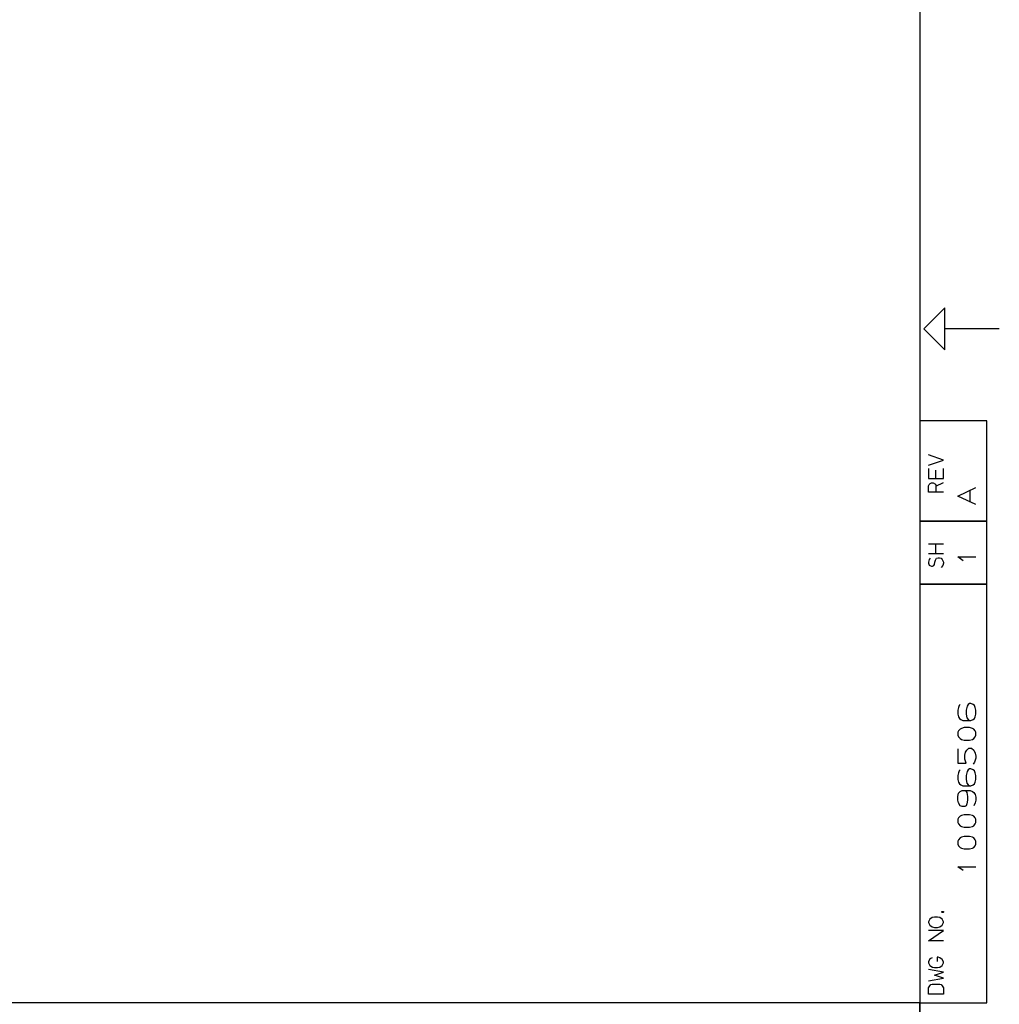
# Model space of a CAD drawing. Extents: x 0 to 1189, y 35 to 806.
# Tile 14 of 18: x 867 to 1189, y 199 to 522. Entities that reach past the tile are written whole.
import ezdxf

# ---------------------------------------------------------------- set-up
doc = ezdxf.new("R2010")
doc.units = 0
doc.layers.add('1', color=1, linetype='CONTINUOUS')

msp = doc.modelspace()

# ---------------------------------------------------------------- linework, layer by layer
at = {"layer": '1'}
for p, q in [((1162.45, 776.73), (1162.45, 61.63)), ((1170.7, 427.43), (1163.83, 420.55)), ((1170.7, 413.68), (1170.7, 427.43)), ((1163.83, 420.55), (1170.7, 413.68)), ((1188.58, 420.55), (1170.7, 420.55)), ((1184.45, 390.28), (1162.45, 390.28)), ((1162.45, 390.28), (1162.45, 199.13)), ((1184.45, 199.13), (1184.45, 390.28)), ((1170.25, 377.4), (1165.33, 379.08)), ((1165.33, 375.7), (1170.25, 377.4)), ((1165.33, 374.68), (1165.33, 371.3)), ((1167.75, 371.3), (1167.75, 374.13)), ((1170.25, 371.3), (1170.25, 374.68)), ((1165.33, 371.3), (1170.25, 371.3)), ((1165.33, 368.98), (1165.53, 369.33)), ((1165.33, 366.9), (1165.33, 368.98)), ((1165.53, 369.33), (1165.9, 369.73)), ((1165.9, 369.73), (1166.3, 369.9)), ((1166.3, 369.9), (1166.88, 369.9)), ((1166.88, 369.9), (1167.63, 369.5)), ((1167.63, 369.5), (1167.75, 369.13)), ((1167.75, 368.78), (1170.25, 370.08)), ((1167.75, 369.13), (1167.75, 366.9)), ((1170.25, 366.9), (1165.33, 366.9)), ((1175, 365.58), (1180.88, 368.38)), ((1180.88, 362.78), (1175, 365.58)), ((1179.03, 363.6), (1179.03, 367.55)), ((1162.45, 357.28), (1184.45, 357.28)), ((1184.45, 357.28), (1162.45, 357.28)), ((1165.33, 349.93), (1170.25, 349.93)), ((1167.75, 346.55), (1167.75, 349.93)), ((1170.25, 346.55), (1165.33, 346.55)), ((1165.53, 344.73), (1165.33, 343.9)), ((1165.33, 343.9), (1165.33, 343.53)), ((1165.33, 343.53), (1165.53, 342.93)), ((1165.9, 345.13), (1165.53, 344.73)), ((1165.53, 342.93), (1165.73, 342.73)), ((1167.05, 342.73), (1167.25, 343.15)), ((1167.25, 343.15), (1167.43, 343.9)), ((1167.43, 343.9), (1167.63, 344.53)), ((1167.63, 344.53), (1167.95, 345.13)), ((1167.95, 345.13), (1168.53, 345.33)), ((1168.53, 345.33), (1168.9, 345.33)), ((1168.9, 345.33), (1169.48, 345.13)), ((1169.48, 345.13), (1169.85, 344.73)), ((1169.85, 344.73), (1170.25, 343.9)), ((1170.25, 343.53), (1170.05, 342.73)), ((1170.25, 343.9), (1170.25, 343.53)), ((1176.68, 344.35), (1175, 345.58)), ((1175, 345.58), (1180.88, 345.58)), ((1165.73, 342.73), (1166.3, 342.53)), ((1166.3, 342.53), (1166.68, 342.53)), ((1166.68, 342.53), (1167.05, 342.73)), ((1170.05, 342.73), (1169.48, 342.15)), ((1162.45, 336.65), (1184.45, 336.65)), ((1184.45, 336.65), (1162.45, 336.65)), ((1175.23, 296.15), (1175, 295.25)), ((1175, 295.25), (1175, 293.93)), ((1175.45, 296.8), (1175.23, 296.15)), ((1175.68, 297.1), (1175.45, 296.8)), ((1177.98, 296.53), (1177.75, 295.25)), ((1177.75, 295.25), (1177.75, 293.93)), ((1178.35, 297.1), (1177.98, 296.53)), ((1178.8, 297.43), (1178.35, 297.1)), ((1179.28, 297.43), (1178.8, 297.43)), ((1179.95, 297.1), (1179.28, 297.43)), ((1180.43, 296.8), (1179.95, 297.1)), ((1180.65, 296.15), (1180.43, 296.8)), ((1180.88, 295.25), (1180.65, 296.15)), ((1180.88, 293.93), (1180.88, 295.25)), ((1175, 293.93), (1175.23, 293.03)), ((1175.23, 293.03), (1175.53, 292.45)), ((1175.53, 292.45), (1175.9, 292.15)), ((1175.9, 292.15), (1176.6, 291.83)), ((1176.6, 291.83), (1179.28, 291.83)), ((1177.75, 293.93), (1177.9, 292.73)), ((1177.9, 292.73), (1178.35, 292.15)), ((1178.35, 292.15), (1178.8, 291.83)), ((1179.28, 291.83), (1179.95, 292.15)), ((1179.95, 292.15), (1180.43, 292.45)), ((1180.43, 292.45), (1180.65, 293.03)), ((1180.65, 293.03), (1180.88, 293.93)), ((1175.23, 288.43), (1175, 287.98)), ((1175, 287.98), (1175, 286.98)), ((1175.68, 289), (1175.23, 288.43)), ((1176.13, 289.25), (1175.68, 289)), ((1177.05, 289.5), (1176.13, 289.25)), ((1178.8, 289.5), (1177.05, 289.5)), ((1179.73, 289.25), (1178.8, 289.5)), ((1180.18, 289), (1179.73, 289.25)), ((1180.65, 288.43), (1180.18, 289)), ((1180.88, 287.98), (1180.65, 288.43)), ((1180.88, 286.98), (1180.88, 287.98)), ((1175, 286.98), (1175.23, 286.45)), ((1175.23, 286.45), (1175.68, 285.88)), ((1175.68, 285.88), (1176.13, 285.63)), ((1176.13, 285.63), (1177.05, 285.38)), ((1177.05, 285.38), (1178.8, 285.38)), ((1178.8, 285.38), (1179.73, 285.63)), ((1179.73, 285.63), (1180.18, 285.88)), ((1180.18, 285.88), (1180.65, 286.45)), ((1180.65, 286.45), (1180.88, 286.98)), ((1175, 282.48), (1175, 277.85)), ((1177.28, 280.45), (1177.5, 281.48)), ((1177.5, 281.48), (1177.9, 282.1)), ((1177.9, 282.1), (1178.58, 282.8)), ((1178.58, 282.8), (1179.5, 282.8)), ((1179.5, 282.8), (1180.18, 282.1)), ((1180.18, 282.1), (1180.65, 281.15)), ((1177.28, 279.18), (1177.28, 280.45)), ((1177.75, 277.85), (1177.28, 279.18)), ((1180.88, 279.5), (1180.43, 278.15)), ((1180.65, 281.15), (1180.88, 280.13)), ((1180.88, 280.13), (1180.88, 279.5)), ((1175, 277.85), (1177.75, 277.85)), ((1175.45, 275.33), (1175.23, 274.7)), ((1175.68, 275.65), (1175.45, 275.33)), ((1177.98, 275.08), (1177.75, 273.8)), ((1178.35, 275.65), (1177.98, 275.08)), ((1178.8, 275.98), (1178.35, 275.65)), ((1179.28, 275.98), (1178.8, 275.98)), ((1179.95, 275.65), (1179.28, 275.98)), ((1180.43, 278.15), (1179.95, 277.53)), ((1180.43, 275.33), (1179.95, 275.65)), ((1180.65, 274.7), (1180.43, 275.33)), ((1175.23, 274.7), (1175, 273.8)), ((1175, 273.8), (1175, 272.48)), ((1175, 272.48), (1175.23, 271.58)), ((1177.75, 273.8), (1177.75, 272.48)), ((1177.75, 272.48), (1177.9, 271.25)), ((1180.88, 273.8), (1180.65, 274.7)), ((1180.65, 271.58), (1180.88, 272.48)), ((1180.88, 272.48), (1180.88, 273.8)), ((1175.23, 271.58), (1175.53, 271)), ((1175.53, 271), (1175.9, 270.7)), ((1175.68, 268.5), (1176.38, 268.83)), ((1175.9, 270.7), (1176.6, 270.38)), ((1176.38, 268.83), (1179.03, 268.83)), ((1176.6, 270.38), (1179.28, 270.38)), ((1177.5, 268.83), (1177.9, 268.18)), ((1177.9, 271.25), (1178.35, 270.7)), ((1178.35, 270.7), (1178.8, 270.38)), ((1179.03, 268.83), (1179.73, 268.5)), ((1179.28, 270.38), (1179.95, 270.7)), ((1179.95, 270.7), (1180.43, 271)), ((1180.43, 271), (1180.65, 271.58)), ((1175, 266.9), (1175.23, 267.93)), ((1175, 265.7), (1175, 266.9)), ((1175.23, 264.75), (1175, 265.7)), ((1175.23, 267.93), (1175.68, 268.5)), ((1177.9, 268.18), (1178.13, 266.9)), ((1178.13, 265.7), (1177.9, 264.43)), ((1178.13, 266.9), (1178.13, 265.7)), ((1179.73, 268.5), (1180.18, 268.18)), ((1180.18, 268.18), (1180.65, 267.55)), ((1180.65, 267.55), (1180.88, 266.65)), ((1180.88, 265.7), (1180.65, 264.75)), ((1180.88, 266.65), (1180.88, 265.7)), ((1175.68, 263.85), (1175.23, 264.75)), ((1176.38, 263.53), (1175.68, 263.85)), ((1177.28, 263.53), (1176.38, 263.53)), ((1177.75, 263.85), (1177.28, 263.53)), ((1177.9, 264.43), (1177.75, 263.85)), ((1180.65, 264.75), (1180.18, 263.85)), ((1175.23, 259.83), (1175, 259.38)), ((1175, 259.38), (1175, 258.35)), ((1175.68, 260.4), (1175.23, 259.83)), ((1176.13, 260.65), (1175.68, 260.4)), ((1177.05, 260.9), (1176.13, 260.65)), ((1178.8, 260.9), (1177.05, 260.9)), ((1179.73, 260.65), (1178.8, 260.9)), ((1180.18, 260.4), (1179.73, 260.65)), ((1180.65, 259.83), (1180.18, 260.4)), ((1180.88, 259.38), (1180.65, 259.83)), ((1180.88, 258.35), (1180.88, 259.38)), ((1175, 258.35), (1175.23, 257.85)), ((1175.23, 257.85), (1175.68, 257.28)), ((1175.68, 257.28), (1176.13, 257.03)), ((1176.13, 257.03), (1177.05, 256.78)), ((1177.05, 256.78), (1178.8, 256.78)), ((1178.8, 256.78), (1179.73, 257.03)), ((1179.73, 257.03), (1180.18, 257.28)), ((1180.18, 257.28), (1180.65, 257.85)), ((1180.65, 257.85), (1180.88, 258.35)), ((1175.23, 252.68), (1175, 252.23)), ((1175.68, 253.25), (1175.23, 252.68)), ((1176.13, 253.5), (1175.68, 253.25)), ((1177.05, 253.75), (1176.13, 253.5)), ((1178.8, 253.75), (1177.05, 253.75)), ((1179.73, 253.5), (1178.8, 253.75)), ((1180.18, 253.25), (1179.73, 253.5)), ((1180.65, 252.68), (1180.18, 253.25)), ((1180.88, 252.23), (1180.65, 252.68)), ((1175, 252.23), (1175, 251.2)), ((1175, 251.2), (1175.23, 250.7)), ((1175.23, 250.7), (1175.68, 250.13)), ((1175.68, 250.13), (1176.13, 249.88)), ((1176.13, 249.88), (1177.05, 249.63)), ((1177.05, 249.63), (1178.8, 249.63)), ((1178.8, 249.63), (1179.73, 249.88)), ((1179.73, 249.88), (1180.18, 250.13)), ((1180.18, 250.13), (1180.65, 250.7)), ((1180.65, 250.7), (1180.88, 251.2)), ((1180.88, 251.2), (1180.88, 252.23)), ((1176.68, 242.6), (1175, 243.8)), ((1175, 243.8), (1180.88, 243.8)), ((1165.73, 226.55), (1165.33, 225.73)), ((1166.48, 227.1), (1165.73, 226.55)), ((1167.25, 227.25), (1166.48, 227.1)), ((1168.33, 227.25), (1167.25, 227.25)), ((1169.1, 227.1), (1168.33, 227.25)), ((1169.85, 226.55), (1169.1, 227.1)), ((1169.68, 229.05), (1169.8, 229.13)), ((1169.68, 228.85), (1169.68, 229.05)), ((1169.8, 228.78), (1169.68, 228.85)), ((1169.8, 229.13), (1170.1, 229.13)), ((1170.1, 228.78), (1169.8, 228.78)), ((1170.25, 225.73), (1169.85, 226.55)), ((1170.1, 229.13), (1170.25, 229.05)), ((1170.25, 228.85), (1170.1, 228.78)), ((1170.25, 229.05), (1170.25, 228.85)), ((1165.33, 225.73), (1165.33, 225.43)), ((1165.33, 225.43), (1165.73, 224.58)), ((1165.73, 224.58), (1166.48, 224)), ((1166.48, 224), (1167.25, 223.88)), ((1167.25, 223.88), (1168.33, 223.88)), ((1168.33, 223.88), (1169.1, 224)), ((1169.1, 224), (1169.85, 224.58)), ((1169.85, 224.58), (1170.25, 225.43)), ((1170.25, 225.43), (1170.25, 225.73)), ((1165.33, 219.48), (1170.25, 222.85)), ((1170.25, 222.85), (1165.33, 222.85)), ((1170.25, 219.48), (1165.33, 219.48)), ((1165.73, 213.55), (1165.33, 212.53)), ((1166.48, 213.9), (1165.73, 213.55)), ((1168.53, 214.05), (1168.15, 214.05)), ((1168.15, 214.05), (1168.15, 212.7)), ((1169.1, 213.9), (1168.53, 214.05)), ((1169.85, 213.35), (1169.1, 213.9)), ((1165.33, 212.53), (1165.33, 212.23)), ((1165.33, 212.23), (1165.73, 211.38)), ((1165.73, 211.38), (1166.68, 210.8)), ((1166.68, 210.8), (1167.25, 210.68)), ((1167.25, 210.68), (1168.33, 210.68)), ((1168.33, 210.68), (1169.1, 210.8)), ((1169.1, 210.8), (1169.85, 211.38)), ((1170.25, 212.53), (1169.85, 213.35)), ((1169.85, 211.38), (1170.25, 212.23)), ((1170.25, 212.23), (1170.25, 212.53)), ((1170.25, 209.15), (1165.33, 210)), ((1165.33, 206.28), (1170.25, 207.13)), ((1167.25, 208.13), (1170.25, 209.15)), ((1170.25, 207.13), (1167.25, 208.13)), ((1165.33, 203.95), (1165.73, 204.7)), ((1165.33, 201.88), (1165.33, 203.95)), ((1165.73, 204.7), (1166.1, 205.05)), ((1166.1, 205.05), (1166.48, 205.25)), ((1166.48, 205.25), (1169.1, 205.25)), ((1169.1, 205.25), (1169.48, 205.05)), ((1169.48, 205.05), (1169.85, 204.7)), ((1169.85, 204.7), (1170.25, 203.95)), ((1170.25, 203.95), (1170.25, 201.88)), ((1170.25, 201.88), (1165.33, 201.88)), ((1162.45, 199.13), (502.35, 199.13)), ((1162.45, 61.63), (1162.45, 199.13)), ((1162.45, 199.13), (1184.45, 199.13))]:
    msp.add_line(p, q, dxfattribs=at)

doc.saveas('drawing.dxf')
